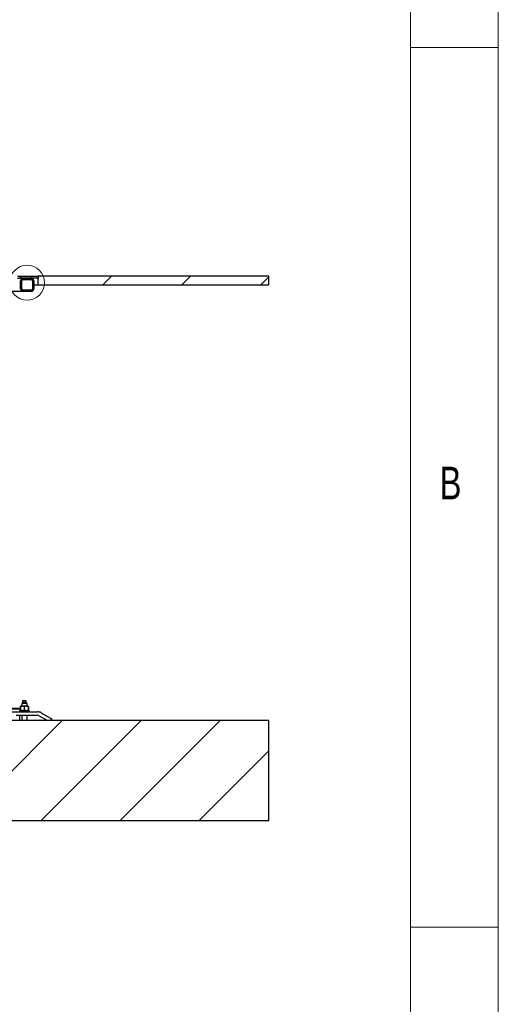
# Model space of a CAD drawing. Header units: millimetres. Extents: x 5 to 589, y 5 to 415.
# Tile 119 of 120: x 562 to 589, y 306 to 362. Entities that reach past the tile are written whole.
import ezdxf

# ---------------------------------------------------------------- set-up
doc = ezdxf.new("R2010")
doc.units = ezdxf.units.MM
doc.layers.add('NOTES', color=6, linetype='Continuous')
doc.layers.add('TRAIT-FINS', color=9, linetype='Continuous')
doc.layers.add('TRAIT-FORT', color=4, linetype='Continuous', lineweight=25)
doc.styles.add('SLDTEXTSTYLE0', font='TXT', dxfattribs={"width": 0.75})
pattern_1 = [(45, (0, 0), (-13.4704, 13.4704), []), (45, (4.49, 2e-323), (-13.4704, 13.4704), []), (45, (8.98, 4e-323), (-13.4704, 13.4704), []), (45, (13.47, 6e-323), (-13.4704, 13.4704), [])]

msp = doc.modelspace()

# ---------------------------------------------------------------- hatches: boundary and pattern name
at = {"layer": 'TRAIT-FINS'}
h = msp.add_hatch(dxfattribs=at)
h.set_pattern_fill('DIN 201 ACIER ET FONTE', color=9, style=0, pattern_type=2)
h.set_pattern_definition(pattern_1)
h.paths.add_polyline_path([(562.845, 346.876), (562.845, 347.001), (561.845, 347.001), (561.845, 346.876)], flags=0)
h = msp.add_hatch(dxfattribs=at)
h.set_pattern_fill('ANSI31', color=9, style=0)
h.paths.add_polyline_path([(562.845, 347.001), (562.845, 346.51), (575.962, 346.51), (575.962, 347.001)], flags=0)
h = msp.add_hatch(dxfattribs=at)
h.set_pattern_fill('DIN 201 ACIER ET FONTE', color=9, style=0, pattern_type=2)
h.set_pattern_definition(pattern_1)
edge = h.paths.add_edge_path(flags=0)
edge.add_arc((562.445, 346.276), 0.15, 270, 360)
edge.add_line((562.595, 346.276), (562.595, 346.726))
edge.add_arc((562.445, 346.726), 0.15, 0, 90)
edge.add_line((562.445, 346.876), (561.995, 346.876))
edge.add_arc((561.995, 346.726), 0.15, 90, 180)
edge.add_line((561.845, 346.726), (561.845, 346.276))
edge.add_arc((561.995, 346.276), 0.15, 180, 270)
edge.add_line((561.995, 346.126), (562.445, 346.126))
edge = h.paths.add_edge_path(flags=0)
edge.add_line((562.52, 346.726), (562.52, 346.276))
edge.add_arc((562.445, 346.276), 0.075, 270, 360, ccw=False)
edge.add_line((562.445, 346.201), (561.995, 346.201))
edge.add_arc((561.995, 346.276), 0.075, 180, 270, ccw=False)
edge.add_line((561.92, 346.276), (561.92, 346.726))
edge.add_arc((561.995, 346.726), 0.075, 90, 180, ccw=False)
edge.add_line((561.995, 346.801), (562.445, 346.801))
edge.add_arc((562.445, 346.726), 0.075, 0, 90, ccw=False)
h = msp.add_hatch(dxfattribs=at)
h.set_pattern_fill('ANSI31', color=9, style=0)
h.paths.add_polyline_path([(575.962, 321.751), (440.962, 321.751), (440.962, 316.064), (575.962, 316.064)], flags=0)

# ---------------------------------------------------------------- linework, layer by layer
at = {"color": 7, "linetype": 'Continuous', "lineweight": 18}
for p, q in [((589, 5), (589, 415)), ((584, 10), (584, 410)), ((584, 360), (589, 360)), ((589, 310), (584, 310))]:
    msp.add_line(p, q, dxfattribs=at)
msp.add_circle((562.216, 346.626), 0.991, dxfattribs=at)
at = {"layer": 'TRAIT-FORT', "color": 4, "linetype": 'Continuous', "lineweight": 25}
for p, q in [((561.67, 347.001), (561.845, 347.001)), ((561.845, 346.876), (561.845, 347.001)), ((561.845, 347.001), (562.845, 347.001)), ((562.845, 347.001), (562.845, 346.876)), ((562.845, 346.51), (562.845, 347.001)), ((575.962, 347.001), (562.845, 347.001)), ((575.962, 346.51), (575.962, 347.001)), ((561.67, 346.876), (561.845, 346.876)), ((562.845, 346.876), (561.845, 346.876)), ((561.845, 346.276), (561.845, 346.726)), ((561.92, 346.276), (561.92, 346.726)), ((561.995, 346.876), (562.445, 346.876)), ((561.995, 346.801), (562.445, 346.801)), ((562.52, 346.726), (562.52, 346.276)), ((562.595, 346.726), (562.595, 346.276)), ((562.595, 346.51), (562.845, 346.51)), ((562.845, 346.51), (575.962, 346.51)), ((561.995, 346.126), (560.92, 346.126)), ((562.445, 346.201), (561.995, 346.201)), ((562.445, 346.126), (561.995, 346.126)), ((561.834, 322.435), (560.714, 322.435)), ((561.834, 322.385), (560.714, 322.385)), ((561.834, 322.53), (561.834, 322.33)), ((561.945, 322.555), (561.836, 322.555)), ((561.948, 322.755), (561.911, 322.718)), ((561.911, 322.718), (561.911, 322.555)), ((561.984, 322.718), (561.911, 322.718)), ((562.17, 322.555), (561.945, 322.555)), ((561.961, 322.855), (561.948, 322.843)), ((561.948, 322.843), (561.948, 322.755)), ((562.003, 322.843), (561.948, 322.843)), ((562.003, 322.755), (561.948, 322.755)), ((562.009, 322.855), (561.961, 322.855)), ((562.211, 322.718), (561.984, 322.718)), ((562.173, 322.843), (562.003, 322.843)), ((562.173, 322.755), (562.003, 322.755)), ((562.161, 322.855), (562.009, 322.855)), ((562.057, 322.53), (562.057, 322.33)), ((562.173, 322.843), (562.161, 322.855)), ((562.286, 322.555), (562.17, 322.555)), ((562.173, 322.755), (562.173, 322.843)), ((562.211, 322.718), (562.173, 322.755)), ((562.211, 322.555), (562.211, 322.718)), ((562.284, 322.53), (562.284, 322.33)), ((562.287, 322.53), (562.287, 322.33)), ((575.962, 321.751), (440.962, 321.751)), ((561.311, 322.243), (562.811, 322.243)), ((561.601, 322.043), (562.811, 322.043)), ((562.361, 322.305), (561.761, 322.305)), ((561.795, 321.751), (561.795, 322.043)), ((561.911, 322.043), (561.911, 321.751)), ((562.211, 321.751), (562.211, 322.043)), ((562.361, 322.243), (562.361, 322.305)), ((562.911, 322.016), (563.37, 321.751)), ((563.011, 322.189), (563.505, 321.904)), ((563.505, 321.904), (563.614, 321.841)), ((563.562, 321.751), (563.614, 321.841)), ((575.962, 316.064), (575.962, 321.751)), ((440.962, 316.064), (575.962, 316.064))]:
    msp.add_line(p, q, dxfattribs=at)
for centre, radius, start, end in [((561.995, 346.726), 0.15, 90, 180), ((561.995, 346.726), 0.075, 90, 180), ((562.445, 346.726), 0.15, 0, 90), ((562.445, 346.726), 0.075, 0, 90), ((561.995, 346.276), 0.15, 180, 270), ((561.995, 346.276), 0.075, 180, 270), ((562.445, 346.276), 0.075, 270, 0), ((562.445, 346.276), 0.15, 270, 0), ((562.811, 321.843), 0.4, 60, 90), ((562.811, 321.843), 0.2, 60, 90)]:
    msp.add_arc(centre, radius, start, end, dxfattribs=at)
for points, knots in [([(561.945, 322.555), (561.93, 322.554), (561.898, 322.552), (561.861, 322.541), (561.84, 322.533), (561.834, 322.53)], [0, 0, 0, 0, 0.413688, 0.838028, 1, 1, 1, 1]), ([(561.834, 322.53), (561.834, 322.537), (561.835, 322.551), (561.835, 322.554), (561.836, 322.555)], [0, 0, 0, 0, 0.493244, 1, 1, 1, 1]), ([(561.945, 322.305), (561.93, 322.306), (561.898, 322.308), (561.861, 322.32), (561.84, 322.328), (561.834, 322.33)], [0, 0, 0, 0, 0.413688, 0.838028, 1, 1, 1, 1]), ([(561.834, 322.33), (561.834, 322.323), (561.835, 322.309), (561.835, 322.307), (561.836, 322.305)], [0, 0, 0, 0, 0.493244, 1, 1, 1, 1]), ([(562.057, 322.53), (562.039, 322.537), (562.003, 322.551), (561.965, 322.554), (561.945, 322.555)], [0, 0, 0, 0, 0.493244, 1, 1, 1, 1]), ([(562.057, 322.33), (562.039, 322.323), (562.003, 322.309), (561.965, 322.307), (561.945, 322.305)], [0, 0, 0, 0, 0.493244, 1, 1, 1, 1]), ([(562.17, 322.555), (562.154, 322.554), (562.122, 322.552), (562.084, 322.541), (562.063, 322.533), (562.057, 322.53)], [0, 0, 0, 0, 0.413688, 0.838028, 1, 1, 1, 1]), ([(562.17, 322.305), (562.154, 322.306), (562.122, 322.308), (562.084, 322.32), (562.063, 322.328), (562.057, 322.33)], [0, 0, 0, 0, 0.413688, 0.838028, 1, 1, 1, 1]), ([(562.284, 322.53), (562.266, 322.537), (562.229, 322.551), (562.19, 322.554), (562.17, 322.555)], [0, 0, 0, 0, 0.493244, 1, 1, 1, 1]), ([(562.284, 322.33), (562.266, 322.323), (562.229, 322.309), (562.19, 322.307), (562.17, 322.305)], [0, 0, 0, 0, 0.493244, 1, 1, 1, 1]), ([(562.286, 322.555), (562.285, 322.554), (562.285, 322.552), (562.284, 322.541), (562.284, 322.533), (562.284, 322.53)], [0, 0, 0, 0, 0.413688, 0.838028, 1, 1, 1, 1]), ([(562.286, 322.305), (562.285, 322.306), (562.285, 322.308), (562.284, 322.32), (562.284, 322.328), (562.284, 322.33)], [0, 0, 0, 0, 0.413688, 0.838028, 1, 1, 1, 1]), ([(562.287, 322.53), (562.287, 322.537), (562.286, 322.551), (562.286, 322.554), (562.286, 322.555)], [0, 0, 0, 0, 0.493244, 1, 1, 1, 1]), ([(562.287, 322.33), (562.287, 322.323), (562.286, 322.309), (562.286, 322.307), (562.286, 322.305)], [0, 0, 0, 0, 0.493244, 1, 1, 1, 1])]:
    msp.add_open_spline(points, degree=3, knots=knots, dxfattribs=at)

# ---------------------------------------------------------------- texts
at = {"layer": 'NOTES', "color": 211, "insert": (585.667, 336.168), "char_height": 1.852, "attachment_point": 1, "style": 'SLDTEXTSTYLE0'}
msp.add_mtext('B', dxfattribs=at)

doc.saveas('drawing.dxf')
